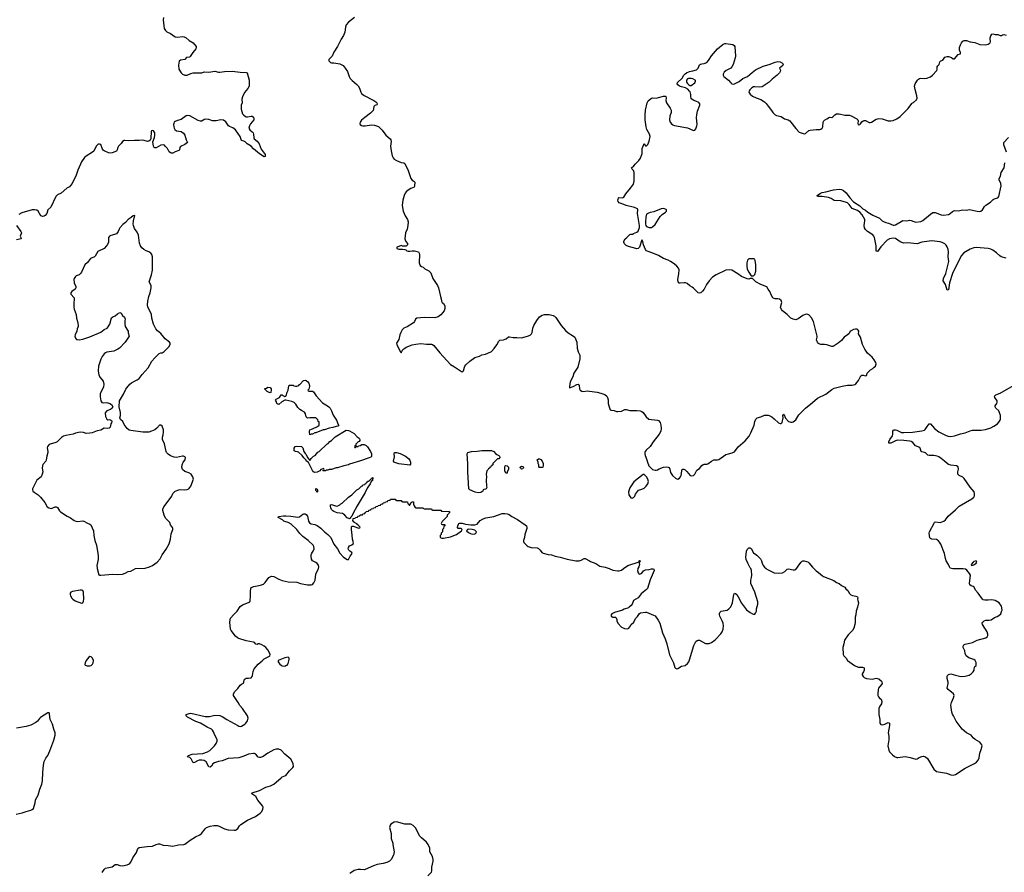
# Model space of a CAD drawing. Header units: inches. Extents: x 1933542 to 2138349, y 524876 to 666658.
# Tile 12 of 81: x 1980522 to 1996899, y 554946 to 569135. Entities that reach past the tile are written whole.
import ezdxf

# ---------------------------------------------------------------- set-up
doc = ezdxf.new("R2010")
doc.units = ezdxf.units.IN
doc.header["$MEASUREMENT"] = 0
for name, color, linetype in [('B9585', 7, 'Continuous'), ('B9586', 7, 'Continuous'), ('B9595', 7, 'Continuous'), ('B9596', 7, 'Continuous')]:
    doc.layers.add(name, color=color, linetype=linetype)

msp = doc.modelspace()

# ---------------------------------------------------------------- linework, layer by layer
at = {"layer": 'B9585', "color": 6}
for points, elevation in [([(1981812, 560000), (1981839, 559899), (1981849, 559889), (1981870, 559889), (1982070, 559909), (1982150, 559902), (1982230, 559909), (1982276, 559924), (1982327, 559950), (1982370, 559958), (1982448, 560000)], 400), ([(1981896, 554944), (1981927, 554993), (1981950, 555013), (1982060, 555040), (1982110, 555074), (1982146, 555074), (1982190, 555060), (1982230, 555054), (1982310, 555072), (1982349, 555090), (1982370, 555114), (1982405, 555190), (1982463, 555277), (1982490, 555345), (1982510, 555359), (1982644, 555376), (1982730, 555380), (1982790, 555410), (1982830, 555419), (1982850, 555418), (1982910, 555400), (1982990, 555394), (1983070, 555380), (1983162, 555402), (1983250, 555407), (1983270, 555414), (1983359, 555481), (1983444, 555536), (1983521, 555570), (1983547, 555593), (1983610, 555672), (1983630, 555690), (1983688, 555712), (1983750, 555725), (1983810, 555723), (1983850, 555710), (1983930, 555670), (1983990, 555655), (1984090, 555648), (1984110, 555650), (1984130, 555659), (1984150, 555676), (1984179, 555721), (1984198, 555742), (1984310, 555814), (1984446, 555874), (1984524, 555930), (1984546, 555954), (1984564, 555990), (1984570, 556030), (1984563, 556050), (1984485, 556145), (1984450, 556210), (1984386, 556250), (1984390, 556270), (1984510, 556307), (1984615, 556365), (1984694, 556386), (1984750, 556411), (1984870, 556521), (1984890, 556534), (1984950, 556560), (1985010, 556633), (1985068, 556692), (1985074, 556710), (1985071, 556750), (1985056, 556790), (1985031, 556830), (1984930, 556911), (1984870, 556981), (1984830, 556996), (1984790, 556995), (1984750, 556982), (1984650, 556930), (1984570, 556873), (1984530, 556858), (1984510, 556858), (1984490, 556864), (1984451, 556911), (1984430, 556922), (1984410, 556925), (1984330, 556911), (1984250, 556878), (1984170, 556854), (1983990, 556843), (1983890, 556801), (1983830, 556790), (1983764, 556770), (1983735, 556750), (1983710, 556713), (1983690, 556695), (1983670, 556702), (1983624, 556784), (1983590, 556808), (1983550, 556814), (1983509, 556811), (1983479, 556801), (1983430, 556772), (1983410, 556770), (1983377, 556837), (1983350, 556859), (1983308, 556870), (1983328, 556890), (1983389, 556911), (1983570, 556923), (1983644, 556950), (1983686, 556974), (1983761, 557050), (1983792, 557090), (1983809, 557130), (1983808, 557150), (1983801, 557170), (1983767, 557227), (1983746, 557286), (1983732, 557310), (1983710, 557330), (1983641, 557361), (1983532, 557430), (1983450, 557457), (1983314, 557530), (1983290, 557550), (1983289, 557570), (1983341, 557590), (1983370, 557593), (1983610, 557539), (1983679, 557539), (1983770, 557559), (1983854, 557554), (1983890, 557540), (1983970, 557487), (1984150, 557389), (1984170, 557379), (1984190, 557375), (1984210, 557379), (1984267, 557413), (1984285, 557430), (1984310, 557470), (1984320, 557510), (1984311, 557550), (1984230, 557670), (1984184, 557724), (1984155, 557775), (1984087, 557870), (1984080, 557890), (1984081, 557919), (1984102, 557958), (1984153, 558007), (1984190, 558060), (1984210, 558078), (1984245, 558095), (1984252, 558110), (1984257, 558150), (1984270, 558166), (1984290, 558177), (1984330, 558178), (1984370, 558185), (1984390, 558203), (1984397, 558223), (1984407, 558290), (1984420, 558330), (1984490, 558410), (1984556, 558464), (1984590, 558500), (1984677, 558543), (1984684, 558550), (1984686, 558570), (1984674, 558610), (1984650, 558650), (1984616, 558690), (1984590, 558711), (1984550, 558733), (1984513, 558747), (1984490, 558747), (1984470, 558739), (1984450, 558745), (1984428, 558768), (1984410, 558779), (1984290, 558796), (1984170, 558836), (1984144, 558850), (1984110, 558877), (1984039, 558970), (1984029, 558990), (1984020, 559110), (1984022, 559150), (1984030, 559173), (1984083, 559237), (1984140, 559290), (1984191, 559370), (1984230, 559400), (1984326, 559434), (1984350, 559450), (1984358, 559462), (1984364, 559544), (1984364, 559630), (1984372, 559688), (1984416, 559704), (1984530, 559727), (1984576, 559744), (1984607, 559770), (1984669, 559850), (1984690, 559865), (1984712, 559872), (1984751, 559871), (1984830, 559824), (1984890, 559801), (1984990, 559781), (1985133, 559773), (1985195, 559755), (1985310, 559732), (1985368, 559732), (1985390, 559738), (1985415, 559765), (1985435, 559810), (1985447, 559910), (1985489, 559990), (1985491, 560000)], 300), ([(1980465, 555915), (1980563, 555937), (1980630, 555960), (1980710, 555980), (1980730, 555991), (1980750, 556011), (1980778, 556102), (1980788, 556150), (1980830, 556231), (1980856, 556330), (1980890, 556411), (1980901, 556470), (1980905, 556610), (1980919, 556730), (1980931, 556790), (1980956, 556844), (1980990, 556891), (1981026, 556970), (1981092, 557148), (1981112, 557230), (1981113, 557270), (1981088, 557330), (1981067, 557410), (1981031, 557490), (1981021, 557530), (1981017, 557590), (1981010, 557601), (1980990, 557598), (1980870, 557522), (1980850, 557507), (1980818, 557462), (1980790, 557438), (1980710, 557396), (1980632, 557372), (1980470, 557343)], 400), ([(1987309, 554890), (1987370, 554951), (1987380, 554970), (1987375, 555030), (1987400, 555130), (1987399, 555161), (1987390, 555210), (1987347, 555287), (1987343, 555350), (1987316, 555410), (1987287, 555450), (1987203, 555523), (1987175, 555555), (1987110, 555681), (1987067, 555727), (1987030, 555746), (1986930, 555747), (1986790, 555786), (1986750, 555781), (1986696, 555750), (1986682, 555730), (1986676, 555690), (1986700, 555590), (1986700, 555510), (1986728, 555430), (1986728, 555410), (1986750, 555290), (1986742, 555230), (1986702, 555158), (1986672, 555130), (1986630, 555108), (1986570, 555091), (1986470, 555074), (1986410, 555056), (1986270, 554991), (1986250, 554987), (1986190, 554996), (1986150, 554995), (1986085, 554975), (1986045, 554950), (1986016, 554924)], 300)]:
    msp.add_lwpolyline(points, dxfattribs=dict(at, elevation=elevation))
for points, elevation in [([(1981550, 559640), (1981530, 559639), (1981403, 559617), (1981374, 559606), (1981362, 559590), (1981360, 559570), (1981366, 559550), (1981387, 559510), (1981405, 559490), (1981444, 559464), (1981550, 559426), (1981570, 559433), (1981582, 559458), (1981589, 559490), (1981586, 559606), (1981574, 559634)], 400), ([(1981690, 558537), (1981670, 558525), (1981630, 558471), (1981610, 558430), (1981607, 558407), (1981614, 558394), (1981643, 558383), (1981690, 558382), (1981710, 558390), (1981733, 558410), (1981743, 558430), (1981749, 558470), (1981734, 558510), (1981710, 558533)], 400), ([(1984990, 558529), (1984930, 558514), (1984822, 558470), (1984819, 558450), (1984831, 558430), (1984847, 558410), (1984870, 558394), (1984890, 558385), (1984930, 558379), (1984950, 558387), (1984970, 558395), (1984985, 558410), (1984990, 558422), (1985004, 558490), (1985003, 558510)], 300)]:
    msp.add_lwpolyline(points, close=True, dxfattribs=dict(at, elevation=elevation))
at = {"layer": 'B9586', "color": 6}
for points, elevation in [([(1982913, 569170), (1982909, 569130), (1982919, 569030), (1982928, 568990), (1982950, 568954), (1982970, 568935), (1983030, 568903), (1983110, 568852), (1983150, 568846), (1983230, 568856), (1983258, 568850), (1983290, 568835), (1983341, 568790), (1983410, 568749), (1983456, 568690), (1983459, 568670), (1983450, 568650), (1983403, 568590), (1983359, 568521), (1983347, 568513), (1983295, 568505), (1983268, 568472), (1983196, 568464), (1983176, 568444), (1983167, 568413), (1983163, 568377), (1983170, 568310), (1983207, 568250), (1983230, 568230), (1983270, 568212), (1983309, 568211), (1983370, 568237), (1983410, 568248), (1983493, 568253), (1983550, 568250), (1983590, 568265), (1983670, 568263), (1983770, 568276), (1983830, 568262), (1983850, 568262), (1983930, 568275), (1984056, 568276), (1984190, 568261), (1984290, 568258), (1984308, 568248), (1984338, 568130), (1984339, 568030), (1984317, 567990), (1984259, 567921), (1984227, 567853), (1984218, 567810), (1984224, 567750), (1984206, 567714), (1984204, 567696), (1984208, 567648), (1984230, 567570), (1984250, 567544), (1984270, 567529), (1984290, 567520), (1984310, 567520), (1984370, 567532), (1984390, 567530), (1984412, 567512), (1984418, 567490), (1984417, 567470), (1984359, 567401), (1984344, 567370), (1984336, 567330), (1984350, 567301), (1984389, 567270), (1984404, 567250), (1984413, 567230), (1984418, 567170), (1984425, 567150), (1984470, 567112), (1984503, 567070), (1984541, 566981), (1984603, 566890), (1984608, 566870), (1984604, 566856), (1984590, 566850), (1984510, 566901), (1984410, 566987), (1984370, 567031), (1984306, 567070), (1984270, 567104), (1984250, 567114), (1984210, 567123), (1984188, 567190), (1984110, 567301), (1984070, 567334), (1984010, 567358), (1983993, 567370), (1983950, 567433), (1983910, 567463), (1983870, 567469), (1983790, 567452), (1983750, 567450), (1983730, 567453), (1983670, 567476), (1983618, 567482), (1983590, 567475), (1983552, 567448), (1983530, 567445), (1983490, 567460), (1983350, 567533), (1983310, 567539), (1983290, 567535), (1983210, 567474), (1983150, 567458), (1983110, 567441), (1983094, 567430), (1983084, 567410), (1983080, 567390), (1983086, 567354), (1983092, 567330), (1983105, 567305), (1983130, 567287), (1983210, 567273), (1983247, 567247), (1983271, 567211), (1983293, 567133), (1983313, 567090), (1983270, 567058), (1983198, 567022), (1983188, 567010), (1983182, 566970), (1983170, 566956), (1983110, 566937), (1983070, 566913), (1983050, 566913), (1983030, 566920), (1983010, 566938), (1982979, 566990), (1982950, 567026), (1982930, 567046), (1982910, 567055), (1982870, 567046), (1982790, 567004), (1982770, 567003), (1982757, 567010), (1982748, 567030), (1982739, 567101), (1982764, 567176), (1982771, 567211), (1982771, 567250), (1982750, 567284), (1982730, 567289), (1982716, 567284), (1982708, 567272), (1982703, 567157), (1982691, 567130), (1982670, 567114), (1982650, 567109), (1982630, 567113), (1982570, 567132), (1982510, 567123), (1982430, 567125), (1982330, 567120), (1982270, 567125), (1982258, 567122), (1982234, 567106), (1982210, 567074), (1982168, 567032), (1982153, 567007), (1982144, 566970), (1982131, 566949), (1982062, 566918), (1982030, 566916), (1982002, 566922), (1981930, 566952), (1981910, 566966), (1981900, 566980), (1981870, 567059), (1981850, 567066), (1981830, 567063), (1981810, 567049), (1981793, 567030), (1981754, 566946), (1981735, 566930), (1981630, 566866), (1981601, 566839), (1981552, 566770), (1981532, 566730), (1981489, 566630), (1981462, 566550), (1981393, 566410), (1981370, 566373), (1981350, 566352), (1981307, 566330), (1981210, 566250), (1981150, 566218), (1981125, 566195), (1981043, 566017), (1980992, 565970), (1980973, 565907), (1980946, 565874), (1980930, 565864), (1980910, 565860), (1980873, 565873), (1980827, 565950), (1980806, 565966), (1980770, 565973), (1980730, 565969), (1980560, 565920), (1980510, 565891)], 300), ([(1986090, 569170), (1985990, 569092), (1985955, 569050), (1985941, 569010), (1985929, 568930), (1985907, 568870), (1985869, 568810), (1985810, 568691), (1985747, 568593), (1985720, 568530), (1985666, 568470), (1985665, 568450), (1985690, 568421), (1985710, 568417), (1985750, 568418), (1985850, 568400), (1985902, 568370), (1985937, 568330), (1985976, 568270), (1986002, 568190), (1986018, 568158), (1986050, 568121), (1986130, 568057), (1986152, 568032), (1986173, 567993), (1986194, 567930), (1986210, 567905), (1986250, 567874), (1986414, 567790), (1986444, 567770), (1986463, 567750), (1986471, 567730), (1986461, 567719), (1986430, 567705), (1986415, 567690), (1986410, 567650), (1986399, 567621), (1986359, 567581), (1986262, 567510), (1986210, 567464), (1986184, 567430), (1986179, 567410), (1986187, 567390), (1986210, 567373), (1986230, 567367), (1986269, 567369), (1986374, 567386), (1986422, 567382), (1986490, 567355), (1986550, 567299), (1986614, 567214), (1986683, 567150), (1986694, 567134), (1986699, 567110), (1986692, 567030), (1986701, 566950), (1986720, 566870), (1986734, 566834), (1986752, 566812), (1986790, 566790), (1986870, 566759), (1986913, 566753), (1986930, 566743), (1986983, 566623), (1987030, 566491), (1987050, 566467), (1987076, 566450), (1987094, 566430), (1987088, 566372), (1987081, 566350), (1987030, 566328), (1986982, 566298), (1986950, 566272), (1986932, 566248), (1986916, 566210), (1986896, 566130), (1986885, 566050), (1986888, 566008), (1986903, 565950), (1986935, 565870), (1986971, 565810), (1986985, 565770), (1986980, 565710), (1986965, 565650), (1986941, 565590), (1986931, 565490), (1986932, 565470), (1986944, 565444), (1986972, 565410), (1986972, 565388), (1986950, 565368), (1986890, 565368), (1986870, 565378), (1986830, 565358), (1986794, 565350), (1986794, 565330), (1986830, 565318), (1986890, 565318), (1986930, 565312), (1986945, 565305), (1986962, 565290), (1986983, 565283), (1987010, 565281), (1987050, 565291), (1987089, 565291), (1987155, 565270), (1987168, 565248), (1987171, 565230), (1987166, 565090), (1987171, 565070), (1987185, 565045), (1987206, 565026), (1987234, 565014), (1987262, 564990), (1987330, 564956), (1987361, 564921), (1987395, 564830), (1987470, 564710), (1987491, 564670), (1987519, 564530), (1987535, 564490), (1987541, 564450), (1987551, 564430), (1987571, 564410), (1987594, 564374), (1987596, 564330), (1987585, 564290), (1987530, 564224), (1987482, 564190), (1987430, 564174), (1987250, 564177), (1987130, 564169), (1987107, 564153), (1987091, 564110), (1987072, 564090), (1986970, 564024), (1986910, 564002), (1986885, 563975), (1986863, 563930), (1986847, 563890), (1986828, 563812), (1986791, 563750), (1986794, 563730), (1986850, 563611), (1986863, 563603), (1986870, 563591), (1986895, 563645), (1986930, 563666), (1986952, 563688), (1987050, 563722), (1987110, 563736), (1987192, 563748), (1987290, 563734), (1987370, 563737), (1987390, 563731), (1987413, 563713), (1987510, 563590), (1987690, 563395), (1987757, 563357), (1987870, 563280), (1987890, 563277), (1987906, 563294), (1987919, 563350), (1987928, 563370), (1987944, 563390), (1988010, 563450), (1988090, 563511), (1988170, 563537), (1988210, 563559), (1988270, 563570), (1988310, 563583), (1988370, 563616), (1988417, 563663), (1988457, 563723), (1988490, 563784), (1988510, 563801), (1988570, 563810), (1988600, 563820), (1988614, 563826), (1988650, 563855), (1988670, 563857), (1988730, 563848), (1988791, 563849), (1988870, 563842), (1988970, 563866), (1989013, 563887), (1989038, 563910), (1989049, 563931), (1989058, 564002), (1989073, 564047), (1989124, 564130), (1989170, 564192), (1989210, 564220), (1989250, 564231), (1989330, 564228), (1989393, 564213), (1989419, 564199), (1989440, 564180), (1989530, 564045), (1989600, 563960), (1989644, 563924), (1989720, 563880), (1989754, 563854), (1989792, 563770), (1989796, 563670), (1989810, 563610), (1989838, 563550), (1989841, 563530), (1989838, 563490), (1989805, 563350), (1989738, 563250), (1989723, 563190), (1989679, 563110), (1989665, 563030), (1989670, 563011), (1989730, 563029), (1989790, 563066), (1989810, 563072), (1989829, 563049), (1989835, 562990), (1989843, 562970), (1989870, 562953), (1989890, 562950), (1989970, 562959), (1990000, 562955)], 400), ([(1982448, 560000), (1982450, 560001), (1982609, 560009), (1982683, 560030), (1982730, 560052), (1982811, 560110), (1982857, 560163), (1982893, 560230), (1982958, 560322), (1983009, 560411), (1983033, 560490), (1983041, 560579), (1983067, 560650), (1983068, 560670), (1983063, 560683), (1983030, 560729), (1983020, 560770), (1982950, 560840), (1982924, 560890), (1982905, 560970), (1982905, 560990), (1982918, 561030), (1982978, 561102), (1983054, 561206), (1983070, 561250), (1983078, 561262), (1983110, 561289), (1983170, 561313), (1983190, 561315), (1983271, 561309), (1983310, 561317), (1983334, 561330), (1983367, 561370), (1983412, 561490), (1983403, 561530), (1983374, 561570), (1983334, 561594), (1983270, 561619), (1983229, 561650), (1983219, 561690), (1983223, 561730), (1983241, 561770), (1983273, 561810), (1983279, 561850), (1983270, 561862), (1983249, 561869), (1983230, 561869), (1983130, 561852), (1983090, 561855), (1983030, 561877), (1982990, 561905), (1982967, 561930), (1982958, 561950), (1982930, 562074), (1982900, 562150), (1982900, 562190), (1982911, 562229), (1982917, 562270), (1982912, 562308), (1982890, 562369), (1982870, 562389), (1982850, 562389), (1982802, 562338), (1982770, 562312), (1982715, 562285), (1982670, 562272), (1982570, 562270), (1982370, 562298), (1982345, 562305), (1982310, 562334), (1982259, 562399), (1982236, 562450), (1982200, 562480), (1982186, 562510), (1982201, 562550), (1982197, 562597), (1982178, 562690), (1982185, 562790), (1982215, 562850), (1982250, 562901), (1982290, 562987), (1982305, 563010), (1982355, 563070), (1982381, 563090), (1982430, 563120), (1982478, 563142), (1982510, 563164), (1982562, 563230), (1982660, 563340), (1982720, 563450), (1982770, 563510), (1982841, 563579), (1982870, 563590), (1982890, 563592), (1982926, 563614), (1983001, 563690), (1983027, 563730), (1983026, 563750), (1983013, 563770), (1982943, 563823), (1982870, 563913), (1982815, 563955), (1982789, 563990), (1982749, 564070), (1982723, 564170), (1982713, 564230), (1982699, 564270), (1982654, 564350), (1982649, 564389), (1982653, 564450), (1982669, 564530), (1982694, 564590), (1982709, 564670), (1982708, 564710), (1982678, 564770), (1982715, 564890), (1982733, 564967), (1982730, 565190), (1982718, 565230), (1982705, 565250), (1982671, 565271), (1982628, 565288), (1982590, 565310), (1982556, 565336), (1982530, 565370), (1982514, 565414), (1982498, 565550), (1982477, 565597), (1982430, 565662), (1982413, 565710), (1982409, 565730), (1982417, 565790), (1982425, 565835), (1982434, 565850), (1982438, 565870), (1982430, 565874), (1982410, 565873), (1982378, 565842), (1982328, 565810), (1982281, 565759), (1982236, 565724), (1982187, 565670), (1982176, 565650), (1982163, 565610), (1982130, 565570), (1982102, 565558), (1982037, 565543), (1982015, 565530), (1982000, 565510), (1981997, 565430), (1981984, 565396), (1981967, 565370), (1981925, 565330), (1981823, 565277), (1981779, 565202), (1981765, 565190), (1981701, 565159), (1981650, 565095), (1981605, 565055), (1981550, 564932), (1981536, 564910), (1981510, 564889), (1981463, 564870), (1981450, 564861), (1981426, 564830), (1981423, 564810), (1981430, 564758), (1981457, 564697), (1981456, 564670), (1981444, 564650), (1981390, 564610), (1981372, 564590), (1981374, 564570), (1981428, 564508), (1981431, 564490), (1981423, 564410), (1981423, 564350), (1981430, 564318), (1981462, 564230), (1981469, 564170), (1981486, 564110), (1981495, 564050), (1981495, 564030), (1981478, 563990), (1981472, 563950), (1981447, 563893), (1981442, 563870), (1981450, 563833), (1981470, 563814), (1981510, 563806), (1981570, 563817), (1981690, 563858), (1981870, 563933), (1981930, 563979), (1981977, 564003), (1981996, 564024), (1982020, 564070), (1982050, 564172), (1982070, 564191), (1982110, 564205), (1982150, 564238), (1982190, 564262), (1982211, 564251), (1982230, 564214), (1982264, 564184), (1982272, 564170), (1982276, 564150), (1982271, 564129), (1982271, 564070), (1982279, 564030), (1982318, 563970), (1982325, 563950), (1982325, 563925), (1982341, 563870), (1982331, 563850), (1982277, 563770), (1982181, 563670), (1982155, 563650), (1982090, 563617), (1981970, 563600), (1981950, 563593), (1981930, 563576), (1981894, 563530), (1981870, 563487), (1981833, 563370), (1981828, 563290), (1981841, 563221), (1981859, 563179), (1981910, 563118), (1981921, 563070), (1981914, 563026), (1981861, 562910), (1981861, 562859), (1981870, 562790), (1981890, 562765), (1981910, 562760), (1981970, 562763), (1982022, 562750), (1982052, 562730), (1982072, 562690), (1982062, 562670), (1982032, 562650), (1981970, 562624), (1981944, 562590), (1981948, 562530), (1981970, 562487), (1981990, 562476), (1982010, 562479), (1982035, 562475), (1982047, 562467), (1982055, 562450), (1982052, 562428), (1982037, 562410), (1982027, 562353), (1982010, 562339), (1981990, 562333), (1981930, 562335), (1981874, 562306), (1981810, 562295), (1981730, 562262), (1981690, 562252), (1981630, 562250), (1981584, 562264), (1981530, 562269), (1981450, 562252), (1981410, 562236), (1981290, 562215), (1981250, 562202), (1981217, 562183), (1981143, 562110), (1981123, 562097), (1981030, 562073), (1981010, 562063), (1980983, 562030), (1980979, 562010), (1980989, 561950), (1980988, 561930), (1980972, 561870), (1980963, 561810), (1980955, 561790), (1980908, 561732), (1980900, 561710), (1980898, 561670), (1980910, 561610), (1980899, 561570), (1980877, 561530), (1980810, 561470), (1980795, 561450), (1980734, 561330), (1980734, 561310), (1980743, 561290), (1980765, 561270), (1980828, 561228), (1980870, 561190), (1980940, 561100), (1980980, 561030), (1981009, 561010), (1981050, 561003), (1981076, 561010), (1981110, 561029), (1981130, 561030), (1981150, 561016), (1981184, 560964), (1981203, 560943), (1981310, 560872), (1981370, 560845), (1981430, 560802), (1981455, 560790), (1981490, 560786), (1981570, 560793), (1981591, 560791), (1981650, 560757), (1981690, 560740), (1981707, 560727), (1981749, 560629), (1981756, 560550), (1981772, 560470), (1981801, 560390), (1981824, 560250), (1981828, 560212), (1981826, 560150), (1981804, 560050), (1981809, 560011), (1981812, 560000)], 400), ([(1980472, 565710), (1980542, 565610), (1980550, 565590), (1980533, 565530), (1980543, 565510), (1980545, 565490), (1980467, 565473)], 300), ([(1985491, 560000), (1985496, 560030), (1985490, 560055), (1985470, 560085), (1985450, 560101), (1985393, 560130), (1985378, 560158), (1985371, 560210), (1985373, 560230), (1985384, 560256), (1985406, 560290), (1985420, 560330), (1985413, 560370), (1985402, 560390), (1985322, 560470), (1985230, 560537), (1985184, 560584), (1985134, 560650), (1985038, 560738), (1984990, 560766), (1984930, 560782), (1984916, 560790), (1984893, 560813), (1984824, 560850), (1984829, 560870), (1984910, 560880), (1984950, 560880), (1985030, 560875), (1985150, 560855), (1985177, 560863), (1985230, 560907), (1985250, 560912), (1985270, 560910), (1985290, 560900), (1985310, 560871), (1985324, 560790), (1985343, 560763), (1985370, 560747), (1985430, 560734), (1985470, 560716), (1985530, 560673), (1985590, 560610), (1985650, 560569), (1985696, 560516), (1985750, 560408), (1985809, 560330), (1985850, 560259), (1985907, 560190), (1985970, 560150), (1985992, 560150), (1986020, 560210), (1986050, 560250), (1986049, 560270), (1986016, 560290), (1985998, 560310), (1985988, 560330), (1985990, 560350), (1986010, 560381), (1986045, 560395), (1986068, 560410), (1986075, 560430), (1986058, 560490), (1986055, 560555), (1986040, 560650), (1986042, 560698), (1986050, 560707), (1986070, 560707), (1986166, 560674), (1986182, 560678), (1986186, 560690), (1986146, 560730), (1986123, 560743), (1986115, 560755), (1986086, 560770), (1986082, 560782), (1986066, 560790), (1986067, 560833), (1986102, 560838), (1986107, 560853), (1986142, 560858), (1986147, 560873), (1986182, 560878), (1986187, 560893), (1986222, 560898), (1986230, 560914), (1986262, 560918), (1986267, 560933), (1986282, 560938), (1986287, 560953), (1986322, 560958), (1986327, 560973), (1986362, 560978), (1986367, 560993), (1986402, 560998), (1986407, 561013), (1986442, 561018), (1986447, 561033), (1986482, 561038), (1986487, 561053), (1986522, 561058), (1986527, 561073), (1986562, 561078), (1986567, 561093), (1986602, 561098), (1986607, 561113), (1986642, 561118), (1986647, 561133), (1986682, 561138), (1986690, 561154), (1986770, 561154), (1986778, 561138), (1986790, 561134), (1986870, 561134), (1986878, 561118), (1986890, 561114), (1986970, 561114), (1986974, 561110), (1986978, 561078), (1986993, 561073), (1986998, 561058), (1987010, 561054), (1987027, 561093), (1987042, 561098), (1987050, 561114), (1987070, 561114), (1987073, 561073), (1987084, 561044), (1987098, 561018), (1987110, 561014), (1987230, 561014), (1987238, 560998), (1987250, 560994), (1987370, 560994), (1987378, 560978), (1987390, 560974), (1987530, 560974), (1987538, 560958), (1987550, 560954), (1987673, 560953), (1987674, 560930), (1987658, 560922), (1987654, 560910), (1987634, 560890), (1987631, 560869), (1987550, 560786), (1987534, 560750), (1987538, 560738), (1987550, 560734), (1987590, 560734), (1987594, 560730), (1987594, 560710), (1987578, 560702), (1987574, 560670), (1987554, 560650), (1987554, 560610), (1987534, 560590), (1987534, 560570), (1987514, 560550), (1987518, 560518), (1987545, 560505), (1987570, 560506), (1987690, 560531), (1987790, 560567), (1987870, 560630), (1987884, 560650), (1987877, 560657), (1987866, 560666), (1987818, 560670), (1987807, 560687), (1987809, 560710), (1987821, 560739), (1987829, 560751), (1987844, 560756), (1987884, 560756), (1987940, 560740), (1988028, 560728), (1988091, 560729), (1988130, 560742), (1988180, 560800), (1988230, 560829), (1988277, 560843), (1988410, 560868), (1988550, 560915), (1988590, 560918), (1988630, 560913), (1988662, 560902), (1988710, 560868), (1988800, 560820), (1988932, 560730), (1988950, 560710), (1988959, 560690), (1988959, 560670), (1988924, 560570), (1988921, 560519), (1988904, 560470), (1988903, 560450), (1988910, 560436), (1988962, 560382), (1988981, 560370), (1989030, 560353), (1989130, 560344), (1989150, 560335), (1989179, 560310), (1989209, 560269), (1989230, 560258), (1989310, 560233), (1989370, 560229), (1989430, 560206), (1989510, 560192), (1989630, 560156), (1989771, 560131), (1989830, 560130), (1989860, 560140), (1989910, 560168), (1989930, 560169), (1990000, 560130)], 300)]:
    msp.add_lwpolyline(points, dxfattribs=dict(at, elevation=elevation))
at = {"layer": 'B9586', "color": 6, "elevation": 300}
for points in [[(1985333, 562953), (1985390, 562954), (1985410, 562941), (1985454, 562874), (1985557, 562757), (1985641, 562710), (1985667, 562690), (1985685, 562670), (1985710, 562625), (1985734, 562554), (1985790, 562471), (1985821, 562401), (1985831, 562389), (1985824, 562376), (1985812, 562368), (1985787, 562367), (1985731, 562349), (1985670, 562338), (1985590, 562309), (1985570, 562308), (1985450, 562258), (1985430, 562258), (1985390, 562238), (1985370, 562238), (1985350, 562228), (1985341, 562270), (1985342, 562290), (1985350, 562311), (1985393, 562327), (1985474, 562366), (1985506, 562390), (1985506, 562430), (1985502, 562442), (1985486, 562450), (1985482, 562482), (1985470, 562486), (1985447, 562507), (1985350, 562509), (1985310, 562503), (1985290, 562524), (1985276, 562576), (1985262, 562602), (1985208, 562630), (1985181, 562650), (1985150, 562684), (1985117, 562737), (1985086, 562766), (1985050, 562781), (1984950, 562802), (1984930, 562801), (1984882, 562778), (1984830, 562734), (1984815, 562735), (1984798, 562750), (1984794, 562774), (1984782, 562790), (1984778, 562810), (1984790, 562822), (1984846, 562850), (1984870, 562894), (1984890, 562892), (1984900, 562880), (1984930, 562862), (1984950, 562872), (1984957, 562883), (1984970, 562934), (1984988, 562970), (1985000, 563040), (1985010, 563054), (1985070, 563054), (1985084, 563044), (1985110, 563034), (1985130, 563034), (1985166, 563050), (1985175, 563065), (1985190, 563072), (1985236, 563124), (1985250, 563133), (1985270, 563134), (1985290, 563128), (1985313, 563110), (1985330, 563085), (1985341, 563050), (1985341, 563030), (1985332, 562988), (1985314, 562970), (1985318, 562958)], [(1984690, 562927), (1984670, 562930), (1984639, 562950), (1984595, 562990), (1984603, 562997), (1984630, 563005), (1984650, 563018), (1984690, 563012), (1984705, 562990), (1984706, 562970), (1984702, 562938), (1984698, 562930)], [(1986110, 562014), (1986126, 562034), (1986150, 562034), (1986158, 562042), (1986186, 562050), (1986214, 562066), (1986250, 562067), (1986283, 562050), (1986310, 562027), (1986360, 561950), (1986372, 561908), (1986372, 561868), (1986363, 561857), (1986337, 561843), (1986190, 561793), (1986010, 561739), (1985990, 561729), (1985914, 561710), (1985810, 561675), (1985785, 561675), (1985710, 561649), (1985670, 561648), (1985650, 561638), (1985624, 561636), (1985610, 561628), (1985570, 561626), (1985567, 561633), (1985582, 561638), (1985586, 561650), (1985582, 561662), (1985570, 561666), (1985562, 561658), (1985534, 561650), (1985513, 561627), (1985470, 561608), (1985430, 561599), (1985410, 561609), (1985390, 561632), (1985325, 561765), (1985290, 561793), (1985285, 561805), (1985250, 561844), (1985223, 561883), (1985159, 561939), (1985145, 561945), (1985109, 561950), (1985090, 561963), (1985086, 561970), (1985090, 562005), (1985106, 562034), (1985130, 562039), (1985211, 562030), (1985231, 562011), (1985251, 561951), (1985270, 561914), (1985290, 561902), (1985311, 561850), (1985330, 561822), (1985350, 561802), (1985369, 561831), (1985409, 561871), (1985435, 561885), (1985483, 561937), (1985506, 561950), (1985629, 562071), (1985655, 562085), (1985683, 562117), (1985706, 562130), (1985770, 562192), (1985950, 562302), (1985990, 562301), (1986010, 562295), (1986083, 562250), (1986135, 562195), (1986171, 562170), (1986181, 562150), (1986178, 562130), (1986170, 562118), (1986154, 562110), (1986114, 562070), (1986114, 562046), (1986098, 562042), (1986094, 562030), (1986098, 562018)], [(1987010, 561723), (1986830, 561745), (1986746, 561770), (1986738, 561790), (1986758, 561862), (1986749, 561910), (1986758, 561930), (1986790, 561933), (1986850, 561917), (1986937, 561870), (1986990, 561832), (1987010, 561807), (1987021, 561770), (1987020, 561740)], [(1988150, 561263), (1988098, 561270), (1988009, 561310), (1987995, 561330), (1987977, 561610), (1987976, 561744), (1987967, 561910), (1987978, 561930), (1988038, 561950), (1988130, 561952), (1988208, 561968), (1988370, 561965), (1988410, 561950), (1988436, 561916), (1988458, 561898), (1988490, 561883), (1988503, 561870), (1988506, 561850), (1988490, 561826), (1988470, 561826), (1988394, 561750), (1988394, 561730), (1988378, 561722), (1988374, 561710), (1988358, 561702), (1988354, 561690), (1988338, 561682), (1988334, 561670), (1988318, 561662), (1988314, 561650), (1988290, 561626), (1988281, 561570), (1988286, 561530), (1988283, 561470), (1988286, 561370), (1988291, 561350), (1988281, 561330), (1988270, 561321), (1988242, 561318), (1988231, 561309), (1988225, 561290), (1988190, 561267)], [(1989170, 561682), (1989158, 561690), (1989158, 561730), (1989148, 561748), (1989148, 561770), (1989128, 561810), (1989150, 561825), (1989170, 561826), (1989190, 561816), (1989213, 561790), (1989227, 561750), (1989231, 561710), (1989223, 561690), (1989210, 561684)], [(1988610, 561586), (1988606, 561590), (1988589, 561629), (1988589, 561691), (1988598, 561710), (1988606, 561714), (1988630, 561711), (1988651, 561689), (1988654, 561650), (1988632, 561610), (1988630, 561586)], [(1988870, 561655), (1988855, 561670), (1988849, 561690), (1988870, 561706), (1988890, 561701), (1988901, 561690), (1988898, 561670), (1988890, 561658)], [(1986010, 560828), (1985970, 560846), (1985931, 560891), (1985908, 560908), (1985890, 560916), (1985802, 560930), (1985750, 560948), (1985730, 560961), (1985710, 560986), (1985699, 561010), (1985690, 561038), (1985690, 561062), (1985710, 561067), (1985790, 561038), (1985816, 561044), (1985850, 561062), (1985863, 561077), (1985886, 561090), (1985989, 561191), (1986046, 561230), (1986129, 561311), (1986166, 561330), (1986210, 561374), (1986222, 561378), (1986230, 561394), (1986262, 561398), (1986266, 561410), (1986282, 561418), (1986286, 561430), (1986302, 561438), (1986310, 561454), (1986330, 561454), (1986367, 561493), (1986382, 561498), (1986387, 561513), (1986394, 561514), (1986390, 561468), (1986371, 561449), (1986351, 561410), (1986303, 561337), (1986270, 561268), (1986137, 561043), (1986126, 561030), (1986101, 560979), (1986092, 560970), (1986045, 560875), (1986025, 560850), (1986022, 560838)], [(1985470, 561269), (1985464, 561284), (1985450, 561298), (1985447, 561310), (1985450, 561332), (1985470, 561322), (1985476, 561310), (1985478, 561282)], [(1987990, 560654), (1987971, 560649), (1987956, 560630), (1987990, 560600), (1988023, 560583), (1988050, 560576), (1988090, 560578), (1988109, 560590), (1988118, 560610), (1988105, 560630), (1988090, 560638), (1988050, 560650)]]:
    msp.add_lwpolyline(points, close=True, dxfattribs=at)
at = {"layer": 'B9595', "color": 6, "elevation": 300}
for points in [[(1990325, 560000), (1990390, 559977), (1990470, 559964), (1990494, 559966), (1990530, 559977), (1990564, 560000)], [(1990806, 560000), (1990802, 559990), (1990800, 559970), (1990807, 559930), (1990827, 559910), (1990850, 559912), (1990870, 559927), (1990899, 559961), (1990930, 559980), (1990990, 559986), (1991030, 559996), (1991056, 559996), (1991070, 559990), (1991073, 559970), (1991009, 559812), (1990967, 559670), (1990950, 559650), (1990890, 559610), (1990858, 559582), (1990807, 559513), (1990731, 559470), (1990710, 559410), (1990694, 559386), (1990662, 559358), (1990650, 559350), (1990576, 559324), (1990550, 559310), (1990418, 559270), (1990371, 559250), (1990359, 559230), (1990361, 559210), (1990390, 559194), (1990430, 559191), (1990441, 559181), (1990454, 559154), (1990456, 559130), (1990472, 559090), (1990530, 559028), (1990584, 559004), (1990630, 559000), (1990655, 559010), (1990671, 559029), (1990691, 559069), (1990739, 559110), (1990763, 559170), (1990797, 559203), (1990829, 559251), (1990850, 559266), (1990930, 559277), (1990950, 559276), (1991067, 559227), (1991090, 559212), (1991144, 559144), (1991172, 559092), (1991215, 558930), (1991257, 558830), (1991284, 558750), (1991330, 558563), (1991399, 558430), (1991417, 558357), (1991430, 558343), (1991450, 558334), (1991470, 558339), (1991530, 558376), (1991590, 558387), (1991630, 558419), (1991650, 558451), (1991670, 558501), (1991711, 558650), (1991738, 558722), (1991770, 558786), (1991790, 558804), (1991810, 558810), (1991830, 558807), (1991930, 558752), (1991990, 558752), (1992030, 558769), (1992090, 558814), (1992185, 558915), (1992206, 558950), (1992221, 558990), (1992230, 559050), (1992223, 559090), (1992209, 559130), (1992168, 559210), (1992162, 559230), (1992165, 559255), (1992170, 559271), (1992188, 559292), (1992290, 559310), (1992319, 559330), (1992350, 559367), (1992378, 559430), (1992400, 559570), (1992410, 559590), (1992430, 559584), (1992450, 559567), (1992475, 559530), (1992527, 559427), (1992610, 559313), (1992671, 559270), (1992710, 559248), (1992730, 559242), (1992750, 559244), (1992763, 559257), (1992776, 559290), (1992780, 559330), (1992799, 559410), (1992801, 559450), (1992748, 559610), (1992682, 559750), (1992682, 559810), (1992693, 559850), (1992698, 559890), (1992693, 559970), (1992681, 560000)], [(1992938, 560000), (1992950, 559990), (1993070, 559928), (1993150, 559922), (1993210, 559930), (1993250, 559954), (1993290, 559990), (1993310, 559999), (1993390, 559980), (1993418, 559982), (1993430, 559987), (1993444, 560000)], [(1993733, 560000), (1993770, 559963), (1993810, 559938), (1993878, 559878), (1993891, 559870), (1994065, 559805), (1994109, 559769), (1994150, 559753), (1994190, 559722), (1994247, 559690), (1994265, 559665), (1994296, 559636), (1994324, 559584), (1994345, 559565), (1994372, 559552), (1994430, 559542), (1994459, 559530), (1994465, 559510), (1994460, 559490), (1994463, 559470), (1994474, 559430), (1994460, 559360), (1994436, 559290), (1994432, 559230), (1994418, 559190), (1994420, 559110), (1994413, 559070), (1994394, 559010), (1994374, 558970), (1994300, 558900), (1994242, 558810), (1994231, 558749), (1994212, 558690), (1994221, 558570), (1994228, 558548), (1994270, 558510), (1994294, 558474), (1994407, 558390), (1994470, 558363), (1994543, 558363), (1994566, 558350), (1994571, 558330), (1994569, 558310), (1994558, 558282), (1994537, 558250), (1994534, 558230), (1994550, 558206), (1994570, 558191), (1994610, 558174), (1994703, 558163), (1994770, 558175), (1994790, 558173), (1994810, 558167), (1994855, 558130), (1994864, 558110), (1994866, 558090), (1994856, 558070), (1994807, 558010), (1994800, 557990), (1994795, 557915), (1994797, 557890), (1994806, 557866), (1994825, 557845), (1994850, 557830), (1994864, 557790), (1994856, 557750), (1994828, 557710), (1994811, 557670), (1994815, 557570), (1994827, 557487), (1994829, 557430), (1994845, 557405), (1994870, 557403), (1994910, 557412), (1994970, 557442), (1994990, 557430), (1994989, 557390), (1994966, 557270), (1994976, 557210), (1994980, 557150), (1994964, 557050), (1994977, 556977), (1994990, 556950), (1995039, 556899), (1995074, 556874), (1995110, 556859), (1995130, 556857), (1995250, 556872), (1995336, 556856), (1995430, 556830), (1995450, 556835), (1995484, 556856), (1995530, 556875), (1995557, 556877), (1995587, 556870), (1995623, 556843), (1995730, 556662), (1995770, 556626), (1995936, 556596), (1996010, 556567), (1996050, 556563), (1996090, 556572), (1996250, 556677), (1996404, 556756), (1996438, 556782), (1996465, 556815), (1996481, 556850), (1996494, 556930), (1996516, 556990), (1996529, 557050), (1996524, 557070), (1996490, 557111), (1996414, 557154), (1996384, 557184), (1996349, 557229), (1996270, 557270), (1996199, 557330), (1996100, 557460), (1996055, 557550), (1996037, 557577), (1996025, 557610), (1996011, 557730), (1996019, 557770), (1996055, 557850), (1996065, 557890), (1996054, 557914), (1995965, 557990), (1995949, 558010), (1995967, 558090), (1995966, 558110), (1995947, 558170), (1995950, 558207), (1995956, 558224), (1995970, 558239), (1996010, 558247), (1996050, 558241), (1996090, 558227), (1996153, 558213), (1996190, 558207), (1996251, 558209), (1996313, 558227), (1996350, 558250), (1996380, 558280), (1996400, 558310), (1996397, 558330), (1996403, 558357), (1996409, 558370), (1996429, 558390), (1996433, 558410), (1996430, 558438), (1996413, 558470), (1996390, 558490), (1996310, 558516), (1996267, 558547), (1996248, 558588), (1996241, 558630), (1996216, 558690), (1996215, 558710), (1996227, 558730), (1996250, 558743), (1996368, 558772), (1996450, 558812), (1996590, 558848), (1996613, 558867), (1996627, 558890), (1996627, 558910), (1996612, 558950), (1996534, 559070), (1996533, 559090), (1996542, 559110), (1996566, 559133), (1996590, 559144), (1996650, 559143), (1996679, 559150), (1996735, 559185), (1996778, 559202), (1996810, 559219), (1996839, 559250), (1996855, 559285), (1996862, 559310), (1996858, 559350), (1996850, 559376), (1996816, 559430), (1996750, 559470), (1996690, 559480), (1996630, 559473), (1996573, 559473), (1996550, 559479), (1996534, 559490), (1996467, 559590), (1996422, 559642), (1996399, 559690), (1996383, 559703), (1996350, 559713), (1996325, 559730), (1996318, 559750), (1996336, 559890), (1996321, 559921), (1996277, 559977), (1996252, 559992), (1996217, 559997), (1996044, 559996), (1996020, 560000)]]:
    msp.add_lwpolyline(points, dxfattribs=at)
at = {"layer": 'B9596', "color": 6}
for points, elevation in [([(1990000, 562955), (1990130, 562938), (1990190, 562922), (1990255, 562895), (1990289, 562870), (1990301, 562850), (1990311, 562811), (1990312, 562750), (1990319, 562710), (1990337, 562657), (1990345, 562645), (1990359, 562639), (1990410, 562632), (1990450, 562615), (1990470, 562613), (1990530, 562620), (1990590, 562649), (1990610, 562650), (1990670, 562633), (1990790, 562631), (1990844, 562624), (1990870, 562615), (1990890, 562600), (1990944, 562524), (1990989, 562489), (1991030, 562479), (1991130, 562472), (1991150, 562463), (1991173, 562433), (1991189, 562389), (1991194, 562330), (1991186, 562290), (1991160, 562240), (1991060, 562110), (1991010, 562030), (1990944, 561970), (1990928, 561950), (1990920, 561930), (1990919, 561910), (1990925, 561885), (1990952, 561812), (1990962, 561770), (1990989, 561710), (1991024, 561670), (1991050, 561652), (1991090, 561637), (1991110, 561636), (1991130, 561643), (1991160, 561660), (1991230, 561689), (1991275, 561695), (1991310, 561690), (1991323, 561683), (1991337, 561657), (1991350, 561601), (1991383, 561550), (1991430, 561506), (1991450, 561493), (1991470, 561488), (1991497, 561503), (1991515, 561525), (1991525, 561550), (1991533, 561630), (1991537, 561643), (1991550, 561656), (1991570, 561654), (1991590, 561642), (1991617, 561617), (1991672, 561552), (1991690, 561546), (1991730, 561552), (1991750, 561570), (1991784, 561636), (1991830, 561669), (1991870, 561715), (1991890, 561731), (1991910, 561738), (1991950, 561736), (1991970, 561743), (1992030, 561787), (1992070, 561808), (1992130, 561808), (1992150, 561814), (1992270, 561897), (1992310, 561913), (1992375, 561925), (1992410, 561944), (1992471, 562029), (1992591, 562129), (1992654, 562207), (1992682, 562258), (1992740, 562390), (1992752, 562448), (1992769, 562490), (1992790, 562511), (1992852, 562528), (1992910, 562553), (1992950, 562556), (1992970, 562553), (1992990, 562548), (1993030, 562525), (1993074, 562494), (1993145, 562425), (1993170, 562415), (1993190, 562416), (1993206, 562434), (1993222, 562510), (1993218, 562550), (1993230, 562571), (1993262, 562502), (1993311, 562450), (1993330, 562441), (1993350, 562437), (1993370, 562437), (1993390, 562444), (1993430, 562476), (1993482, 562558), (1993592, 562668), (1993710, 562763), (1993790, 562838), (1993930, 562905), (1994030, 562980), (1994070, 563001), (1994202, 563038), (1994290, 563053), (1994370, 563054), (1994414, 563066), (1994430, 563077), (1994472, 563128), (1994514, 563206), (1994530, 563219), (1994550, 563222), (1994590, 563211), (1994610, 563213), (1994621, 563250), (1994650, 563288), (1994674, 563310), (1994711, 563330), (1994737, 563350), (1994756, 563370), (1994768, 563410), (1994764, 563430), (1994736, 563476), (1994699, 563519), (1994626, 563586), (1994579, 563650), (1994539, 563730), (1994510, 563850), (1994476, 563910), (1994479, 563950), (1994469, 563970), (1994450, 563983), (1994426, 563986), (1994390, 563978), (1994350, 563958), (1994335, 563945), (1994313, 563910), (1994293, 563890), (1994238, 563850), (1994190, 563797), (1994136, 563750), (1994070, 563706), (1994050, 563698), (1994030, 563698), (1993946, 563726), (1993910, 563732), (1993850, 563729), (1993830, 563738), (1993810, 563749), (1993790, 563769), (1993779, 563790), (1993775, 563810), (1993786, 563850), (1993784, 563870), (1993724, 564110), (1993690, 564176), (1993650, 564223), (1993614, 564234), (1993585, 564230), (1993550, 564212), (1993470, 564156), (1993430, 564139), (1993388, 564150), (1993350, 564169), (1993289, 564229), (1993210, 564290), (1993192, 564312), (1993179, 564350), (1993198, 564430), (1993190, 564462), (1993162, 564482), (1993130, 564489), (1993090, 564489), (1993074, 564494), (1993050, 564509), (1993027, 564547), (1992999, 564610), (1992969, 564650), (1992950, 564688), (1992848, 564730), (1992768, 564770), (1992710, 564826), (1992670, 564826), (1992650, 564818), (1992623, 564823), (1992530, 564861), (1992468, 564908), (1992370, 564965), (1992330, 564975), (1992270, 564968), (1992108, 564890), (1992048, 564850), (1991990, 564789), (1991945, 564730), (1991907, 564653), (1991882, 564618), (1991850, 564589), (1991830, 564584), (1991810, 564590), (1991730, 564669), (1991710, 564685), (1991667, 564707), (1991623, 564743), (1991595, 564755), (1991577, 564757), (1991510, 564750), (1991490, 564753), (1991477, 564770), (1991470, 564810), (1991488, 564908), (1991490, 564970), (1991481, 565001), (1991454, 565034), (1991411, 565071), (1991350, 565113), (1991310, 565133), (1991230, 565159), (1991150, 565210), (1991052, 565252), (1990975, 565275), (1990950, 565289), (1990930, 565313), (1990898, 565390), (1990886, 565446), (1990870, 565469), (1990830, 565349), (1990810, 565326), (1990790, 565323), (1990770, 565326), (1990650, 565359), (1990610, 565379), (1990583, 565403), (1990569, 565430), (1990569, 565450), (1990595, 565490), (1990622, 565510), (1990670, 565558), (1990690, 565566), (1990713, 565567), (1990730, 565578), (1990790, 565598), (1990810, 565614), (1990830, 565674), (1990832, 565708), (1990796, 565910), (1990806, 565970), (1990799, 565990), (1990751, 566011), (1990610, 566043), (1990570, 566061), (1990510, 566079), (1990494, 566090), (1990479, 566110), (1990474, 566130), (1990477, 566150), (1990484, 566170), (1990490, 566175), (1990550, 566173), (1990570, 566184), (1990602, 566238), (1990682, 566330), (1990730, 566399), (1990744, 566450), (1990744, 566590), (1990730, 566628), (1990708, 566650), (1990698, 566670), (1990738, 566702), (1990757, 566730), (1990823, 566790), (1990847, 566830), (1990875, 566910), (1990878, 566990), (1990890, 567032), (1990910, 567072), (1990930, 567038), (1990950, 567036), (1990970, 567057), (1990990, 567111), (1991007, 567190), (1990996, 567230), (1990955, 567310), (1990942, 567350), (1990928, 567468), (1990925, 567545), (1990933, 567630), (1990959, 567750), (1990976, 567784), (1991010, 567815), (1991030, 567830), (1991050, 567836), (1991110, 567831), (1991150, 567838), (1991230, 567865), (1991262, 567862), (1991270, 567854), (1991275, 567835), (1991271, 567790), (1991281, 567750), (1991343, 567663), (1991359, 567630), (1991357, 567590), (1991336, 567530), (1991328, 567470), (1991343, 567430), (1991363, 567403), (1991386, 567386), (1991416, 567376), (1991630, 567335), (1991670, 567321), (1991730, 567292), (1991750, 567297), (1991770, 567319), (1991787, 567370), (1991790, 567390), (1991780, 567510), (1991783, 567550), (1991797, 567610), (1991837, 567710), (1991835, 567735), (1991817, 567757), (1991770, 567780), (1991735, 567790), (1991704, 567810), (1991689, 567830), (1991684, 567850), (1991684, 567890), (1991672, 567932), (1991666, 567946), (1991637, 567977), (1991599, 567999), (1991530, 568016), (1991495, 568030), (1991469, 568050), (1991459, 568070), (1991465, 568090), (1991540, 568160), (1991570, 568210), (1991590, 568233), (1991615, 568250), (1991664, 568270), (1991718, 568282), (1991778, 568302), (1991809, 568330), (1991830, 568383), (1991844, 568396), (1991870, 568403), (1991910, 568405), (1991950, 568424), (1991982, 568458), (1992030, 568533), (1992130, 568650), (1992225, 568730), (1992250, 568739), (1992270, 568741), (1992383, 568723), (1992408, 568708), (1992416, 568690), (1992427, 568530), (1992421, 568499), (1992388, 568390), (1992369, 568351), (1992350, 568330), (1992272, 568288), (1992240, 568260), (1992224, 568230), (1992221, 568210), (1992234, 568190), (1992310, 568130), (1992350, 568082), (1992370, 568065), (1992390, 568061), (1992410, 568066), (1992492, 568108), (1992550, 568155), (1992630, 568192), (1992703, 568257), (1992762, 568298), (1992890, 568364), (1992991, 568389), (1993090, 568430), (1993130, 568438), (1993174, 568434), (1993211, 568410), (1993219, 568390), (1993216, 568370), (1993162, 568330), (1993176, 568296), (1993171, 568271), (1993160, 568250), (1993123, 568210), (1993036, 568144), (1992990, 568096), (1992870, 568018), (1992830, 568010), (1992750, 568018), (1992730, 568015), (1992699, 568001), (1992666, 567970), (1992655, 567950), (1992652, 567930), (1992660, 567910), (1992674, 567894), (1992710, 567864), (1992770, 567835), (1992848, 567808), (1992910, 567770), (1992939, 567739), (1992970, 567694), (1993026, 567626), (1993050, 567588), (1993088, 567550), (1993110, 567541), (1993186, 567526), (1993246, 567486), (1993306, 567466), (1993330, 567450), (1993351, 567430), (1993430, 567322), (1993490, 567264), (1993570, 567235), (1993590, 567242), (1993650, 567289), (1993670, 567298), (1993770, 567309), (1993830, 567307), (1993850, 567314), (1993870, 567332), (1993882, 567350), (1993888, 567430), (1993896, 567450), (1993910, 567464), (1993950, 567483), (1993990, 567511), (1994030, 567510), (1994050, 567517), (1994079, 567550), (1994110, 567566), (1994150, 567568), (1994247, 567547), (1994324, 567544), (1994350, 567535), (1994444, 567484), (1994462, 567470), (1994467, 567450), (1994463, 567410), (1994470, 567387), (1994494, 567390), (1994510, 567404), (1994527, 567433), (1994550, 567453), (1994570, 567458), (1994590, 567456), (1994650, 567425), (1994670, 567424), (1994691, 567429), (1994770, 567478), (1994810, 567490), (1994870, 567487), (1994970, 567454), (1995010, 567452), (1995050, 567460), (1995110, 567484), (1995170, 567525), (1995303, 567657), (1995359, 567741), (1995370, 567750), (1995390, 567756), (1995437, 567803), (1995448, 567830), (1995447, 567870), (1995414, 567974), (1995407, 568030), (1995419, 568070), (1995454, 568126), (1995470, 568143), (1995490, 568154), (1995510, 568160), (1995570, 568156), (1995610, 568162), (1995670, 568186), (1995705, 568210), (1995776, 568290), (1995781, 568310), (1995782, 568350), (1995792, 568368), (1995814, 568390), (1995826, 568434), (1995844, 568450), (1995877, 568463), (1995910, 568511), (1995950, 568525), (1995970, 568523), (1996023, 568503), (1996050, 568484), (1996070, 568484), (1996130, 568553), (1996173, 568567), (1996171, 568589), (1996155, 568630), (1996152, 568650), (1996156, 568670), (1996170, 568719), (1996185, 568750), (1996210, 568778), (1996230, 568790), (1996271, 568791), (1996334, 568766), (1996410, 568753), (1996490, 568722), (1996590, 568717), (1996630, 568728), (1996665, 568750), (1996669, 568770), (1996663, 568810), (1996666, 568834), (1996673, 568867), (1996690, 568893), (1996710, 568897), (1996750, 568890), (1996790, 568891), (1996830, 568871), (1996850, 568872), (1996870, 568883), (1996890, 568888), (1996930, 568875)], 400), ([(1996936, 566930), (1996891, 567050), (1996890, 567090), (1996970, 567175)], 300), ([(1996930, 565165), (1996847, 565187), (1996823, 565203), (1996770, 565254), (1996710, 565298), (1996675, 565315), (1996630, 565325), (1996430, 565343), (1996390, 565340), (1996330, 565317), (1996226, 565254), (1996190, 565211), (1996070, 564982), (1996038, 564910), (1995986, 564754), (1995970, 564639), (1995950, 564636), (1995922, 564730), (1995882, 564790), (1995887, 564830), (1995927, 564913), (1995975, 565110), (1995968, 565190), (1995970, 565270), (1995966, 565310), (1995950, 565356), (1995930, 565385), (1995910, 565404), (1995868, 565428), (1995830, 565441), (1995690, 565454), (1995648, 565452), (1995530, 565432), (1995450, 565407), (1995290, 565420), (1995230, 565417), (1995210, 565420), (1995170, 565439), (1995090, 565496), (1995050, 565500), (1994990, 565487), (1994950, 565468), (1994847, 565353), (1994790, 565280), (1994770, 565284), (1994768, 565370), (1994741, 565510), (1994730, 565531), (1994710, 565552), (1994624, 565610), (1994590, 565643), (1994572, 565670), (1994566, 565710), (1994582, 565790), (1994582, 565810), (1994535, 565890), (1994494, 565934), (1994459, 565959), (1994370, 565991), (1994318, 566058), (1994290, 566085), (1994273, 566093), (1994183, 566123), (1994070, 566128), (1994020, 566160), (1993976, 566176), (1993870, 566190), (1993806, 566190), (1993794, 566194), (1993789, 566210), (1993842, 566250), (1993870, 566261), (1993931, 566269), (1994057, 566303), (1994152, 566312), (1994190, 566308), (1994223, 566290), (1994270, 566253), (1994331, 566170), (1994390, 566105), (1994495, 566035), (1994545, 565985), (1994590, 565965), (1994632, 565930), (1994710, 565880), (1994824, 565830), (1994866, 565790), (1994890, 565775), (1994930, 565760), (1994971, 565751), (1995050, 565715), (1995070, 565714), (1995090, 565719), (1995210, 565791), (1995270, 565790), (1995330, 565799), (1995350, 565795), (1995394, 565774), (1995430, 565766), (1995510, 565776), (1995546, 565794), (1995670, 565901), (1995710, 565925), (1995728, 565928), (1995750, 565924), (1995850, 565888), (1995890, 565884), (1995970, 565893), (1996000, 565910), (1996035, 565945), (1996070, 565960), (1996130, 565956), (1996210, 565972), (1996270, 565964), (1996315, 565975), (1996450, 565946), (1996490, 565942), (1996510, 565947), (1996539, 565970), (1996570, 566024), (1996590, 566047), (1996670, 566099), (1996716, 566144), (1996730, 566152), (1996790, 566170), (1996810, 566195), (1996846, 566370), (1996839, 566410), (1996812, 566470), (1996814, 566490), (1996835, 566530), (1996849, 566590), (1996896, 566670), (1996908, 566752)], 300), ([(1996020, 560000), (1996001, 560010), (1995987, 560030), (1995971, 560071), (1995931, 560131), (1995920, 560170), (1995907, 560250), (1995845, 560405), (1995823, 560443), (1995805, 560465), (1995770, 560484), (1995693, 560493), (1995670, 560501), (1995661, 560510), (1995651, 560590), (1995655, 560610), (1995736, 560770), (1995750, 560777), (1995830, 560769), (1995895, 560790), (1995920, 560810), (1995966, 560874), (1996090, 560978), (1996150, 561041), (1996358, 561162), (1996390, 561190), (1996404, 561210), (1996406, 561250), (1996396, 561276), (1996330, 561357), (1996230, 561500), (1996210, 561520), (1996149, 561550), (1996125, 561570), (1996125, 561610), (1996137, 561657), (1996132, 561692), (1996102, 561710), (1996010, 561723), (1995970, 561733), (1995950, 561747), (1995907, 561790), (1995850, 561834), (1995810, 561858), (1995780, 561870), (1995730, 561882), (1995650, 561881), (1995630, 561887), (1995587, 561927), (1995570, 561935), (1995530, 561942), (1995518, 561950), (1995505, 561990), (1995493, 562013), (1995425, 562045), (1995377, 562097), (1995350, 562116), (1995330, 562122), (1995230, 562133), (1995124, 562136), (1995092, 562128), (1995010, 562090), (1994990, 562086), (1994979, 562090), (1994980, 562110), (1994994, 562150), (1995040, 562210), (1995047, 562230), (1995047, 562290), (1995057, 562303), (1995069, 562310), (1995090, 562310), (1995110, 562304), (1995190, 562267), (1995230, 562263), (1995370, 562272), (1995529, 562291), (1995570, 562304), (1995585, 562315), (1995614, 562366), (1995650, 562412), (1995670, 562411), (1995741, 562330), (1995810, 562279), (1995930, 562213), (1995964, 562204), (1996010, 562200), (1996070, 562208), (1996170, 562242), (1996250, 562258), (1996330, 562293), (1996370, 562304), (1996515, 562305), (1996586, 562314), (1996677, 562343), (1996726, 562370), (1996784, 562410), (1996810, 562437), (1996830, 562470), (1996836, 562490), (1996836, 562550), (1996807, 562627), (1996758, 562670), (1996745, 562690), (1996747, 562710), (1996774, 562750), (1996780, 562770), (1996778, 562790), (1996741, 562850), (1996739, 562870), (1996758, 562890), (1996830, 562920), (1997050, 563048)], 300), ([(1992681, 560000), (1992675, 560015), (1992631, 560090), (1992608, 560150), (1992603, 560190), (1992610, 560290), (1992622, 560318), (1992642, 560338), (1992650, 560344), (1992670, 560347), (1992690, 560336), (1992730, 560265), (1992786, 560226), (1992845, 560165), (1992863, 560130), (1992870, 560090), (1992886, 560050), (1992910, 560022), (1992938, 560000)], 300), ([(1990000, 560130), (1990019, 560119), (1990107, 560087), (1990170, 560042), (1990262, 560022), (1990325, 560000)], 300), ([(1990564, 560000), (1990639, 560050), (1990825, 560115), (1990828, 560130), (1990834, 560134), (1990842, 560130), (1990827, 560093), (1990829, 560069), (1990819, 560030), (1990806, 560000)], 300), ([(1993444, 560000), (1993450, 560006), (1993481, 560059), (1993523, 560110), (1993538, 560122), (1993550, 560130), (1993570, 560131), (1993610, 560121), (1993632, 560112), (1993650, 560096), (1993710, 560023), (1993733, 560000)], 300)]:
    msp.add_lwpolyline(points, dxfattribs=dict(at, elevation=elevation))
for points, elevation in [([(1991690, 568158), (1991644, 568156), (1991631, 568149), (1991611, 568130), (1991615, 568095), (1991631, 568071), (1991651, 568051), (1991670, 568038), (1991690, 568038), (1991750, 568085), (1991764, 568110), (1991762, 568122), (1991758, 568130), (1991718, 568150)], 400), ([(1991230, 565992), (1991190, 565985), (1991070, 565940), (1991009, 565929), (1990970, 565912), (1990950, 565898), (1990935, 565850), (1990929, 565769), (1990932, 565732), (1990939, 565710), (1990950, 565694), (1990990, 565676), (1991030, 565676), (1991050, 565688), (1991094, 565726), (1991178, 565862), (1991207, 565893), (1991264, 565930), (1991279, 565950), (1991282, 565970), (1991276, 565976), (1991250, 565989)], 400), ([(1992650, 565154), (1992628, 565132), (1992619, 565090), (1992615, 565035), (1992625, 564985), (1992650, 564932), (1992690, 564874), (1992730, 564874), (1992750, 564894), (1992769, 564951), (1992767, 565053), (1992758, 565130), (1992748, 565148), (1992734, 565154)], 400), ([(1990890, 561569), (1990738, 561442), (1990670, 561342), (1990657, 561310), (1990651, 561271), (1990655, 561230), (1990690, 561178), (1990710, 561171), (1990730, 561181), (1990752, 561208), (1990763, 561237), (1990813, 561307), (1990870, 561320), (1990910, 561339), (1990942, 561370), (1990970, 561410), (1990979, 561450), (1990971, 561490), (1990950, 561525), (1990910, 561567)], 400), ([(1996430, 560129), (1996390, 560118), (1996379, 560110), (1996347, 560067), (1996353, 560053), (1996390, 560062), (1996430, 560091), (1996441, 560110)], 300)]:
    msp.add_lwpolyline(points, close=True, dxfattribs=dict(at, elevation=elevation))

doc.saveas('drawing.dxf')
